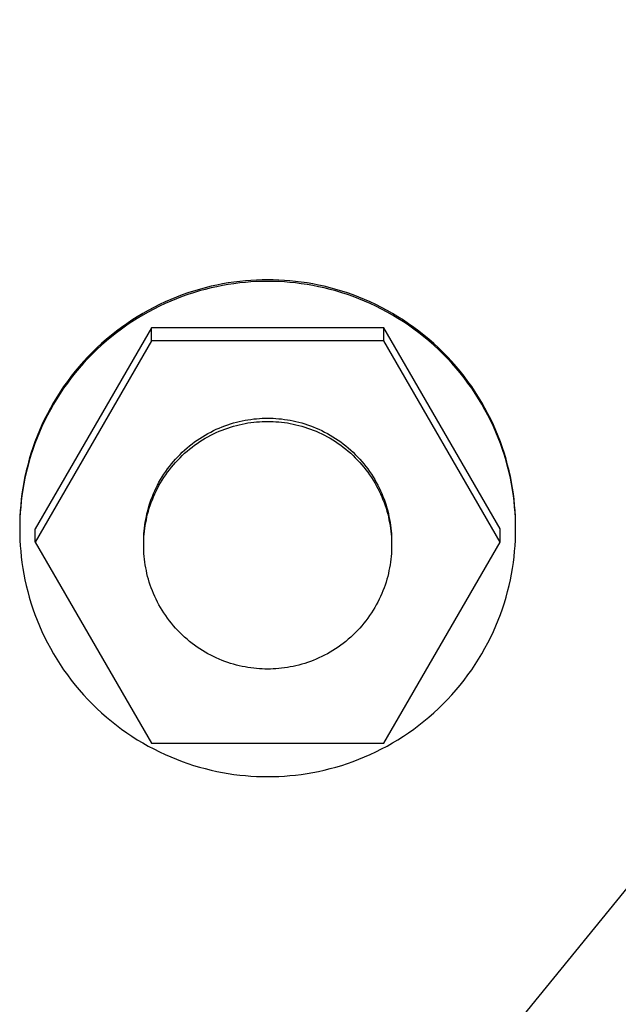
# Model space of a CAD drawing. Header units: millimetres. Extents: x -7950 to -6950, y 4408 to 5408.
# Tile 88 of 111: x -7094 to -7085, y 5015 to 5031. Entities that reach past the tile are written whole.
import ezdxf

# ---------------------------------------------------------------- set-up
doc = ezdxf.new("R2010")
doc.units = ezdxf.units.MM
doc.layers.add('SHOW Mini_Barndoor 002', color=7, linetype='Continuous', true_color=0x000000)

msp = doc.modelspace()

# ---------------------------------------------------------------- linework, layer by layer
at = {"layer": 'SHOW Mini_Barndoor 002', "color": 18, "lineweight": -3, "true_color": 0x000000}
for points in [[(-7073.241, 5030.808), (-7088.176, 5012.476)], [(-7086.447, 5022.618), (-7086.448, 5022.706), (-7086.451, 5022.796), (-7086.456, 5022.886), (-7086.463, 5022.977), (-7086.473, 5023.068), (-7086.484, 5023.16), (-7086.498, 5023.252), (-7086.514, 5023.345), (-7086.532, 5023.437), (-7086.553, 5023.531), (-7086.576, 5023.624), (-7086.601, 5023.717), (-7086.629, 5023.81), (-7086.66, 5023.903), (-7086.693, 5023.996), (-7086.728, 5024.088), (-7086.766, 5024.18), (-7086.806, 5024.272), (-7086.849, 5024.362), (-7086.894, 5024.452), (-7086.942, 5024.542), (-7086.992, 5024.63), (-7087.044, 5024.717), (-7087.099, 5024.804), (-7087.156, 5024.889), (-7087.216, 5024.972), (-7087.278, 5025.055), (-7087.342, 5025.136), (-7087.408, 5025.215), (-7087.476, 5025.292), (-7087.546, 5025.368), (-7087.619, 5025.442), (-7087.693, 5025.514), (-7087.769, 5025.585), (-7087.846, 5025.653), (-7087.926, 5025.719), (-7088.007, 5025.783), (-7088.089, 5025.845), (-7088.173, 5025.904), (-7088.258, 5025.961), (-7088.345, 5026.016), (-7088.432, 5026.068), (-7088.52, 5026.118), (-7088.61, 5026.166), (-7088.7, 5026.211), (-7088.791, 5026.254), (-7088.883, 5026.294), (-7088.975, 5026.332), (-7089.067, 5026.367), (-7089.16, 5026.4), (-7089.253, 5026.43), (-7089.346, 5026.458), (-7089.44, 5026.484), (-7089.533, 5026.507), (-7089.626, 5026.527), (-7089.719, 5026.546), (-7089.812, 5026.562), (-7089.904, 5026.575), (-7089.996, 5026.587), (-7090.088, 5026.596), (-7090.178, 5026.603), (-7090.269, 5026.608), (-7090.358, 5026.611), (-7090.447, 5026.612), (-7090.536, 5026.611), (-7090.625, 5026.608), (-7090.716, 5026.603), (-7090.806, 5026.596), (-7090.898, 5026.587), (-7090.99, 5026.575), (-7091.082, 5026.562), (-7091.175, 5026.546), (-7091.268, 5026.527), (-7091.361, 5026.507), (-7091.454, 5026.484), (-7091.548, 5026.458), (-7091.641, 5026.43), (-7091.734, 5026.4), (-7091.827, 5026.367), (-7091.919, 5026.332), (-7092.011, 5026.294), (-7092.103, 5026.254), (-7092.194, 5026.211), (-7092.284, 5026.166), (-7092.374, 5026.118), (-7092.462, 5026.068), (-7092.55, 5026.016), (-7092.636, 5025.961), (-7092.721, 5025.904), (-7092.805, 5025.845), (-7092.887, 5025.783), (-7092.968, 5025.719), (-7093.048, 5025.653), (-7093.125, 5025.585), (-7093.201, 5025.514), (-7093.275, 5025.442), (-7093.348, 5025.368), (-7093.418, 5025.292), (-7093.486, 5025.215), (-7093.552, 5025.136), (-7093.616, 5025.055), (-7093.678, 5024.972), (-7093.738, 5024.889), (-7093.795, 5024.804), (-7093.85, 5024.717), (-7093.902, 5024.63), (-7093.952, 5024.542), (-7094, 5024.452), (-7094.045, 5024.362), (-7094.088, 5024.272), (-7094.128, 5024.18), (-7094.166, 5024.088), (-7094.201, 5023.996), (-7094.234, 5023.903), (-7094.265, 5023.81), (-7094.293, 5023.717), (-7094.318, 5023.624), (-7094.341, 5023.531), (-7094.362, 5023.437), (-7094.38, 5023.345), (-7094.396, 5023.252), (-7094.41, 5023.16), (-7094.422, 5023.068), (-7094.431, 5022.977), (-7094.438, 5022.886), (-7094.443, 5022.796), (-7094.446, 5022.706), (-7094.447, 5022.618)], [(-7086.447, 5022.592), (-7086.448, 5022.68), (-7086.451, 5022.77), (-7086.456, 5022.86), (-7086.463, 5022.951), (-7086.473, 5023.042), (-7086.484, 5023.134), (-7086.498, 5023.226), (-7086.514, 5023.318), (-7086.532, 5023.411), (-7086.553, 5023.504), (-7086.576, 5023.598), (-7086.601, 5023.691), (-7086.629, 5023.784), (-7086.66, 5023.877), (-7086.693, 5023.97), (-7086.728, 5024.062), (-7086.766, 5024.154), (-7086.806, 5024.245), (-7086.849, 5024.336), (-7086.894, 5024.426), (-7086.942, 5024.516), (-7086.992, 5024.604), (-7087.044, 5024.691), (-7087.099, 5024.777), (-7087.156, 5024.862), (-7087.216, 5024.946), (-7087.278, 5025.028), (-7087.342, 5025.109), (-7087.408, 5025.189), (-7087.476, 5025.266), (-7087.546, 5025.342), (-7087.619, 5025.416), (-7087.693, 5025.488), (-7087.769, 5025.559), (-7087.846, 5025.627), (-7087.926, 5025.693), (-7088.007, 5025.757), (-7088.089, 5025.818), (-7088.173, 5025.878), (-7088.258, 5025.935), (-7088.345, 5025.99), (-7088.432, 5026.042), (-7088.52, 5026.092), (-7088.61, 5026.14), (-7088.7, 5026.185), (-7088.791, 5026.228), (-7088.883, 5026.268), (-7088.975, 5026.306), (-7089.067, 5026.341), (-7089.16, 5026.374), (-7089.253, 5026.404), (-7089.346, 5026.432), (-7089.44, 5026.457), (-7089.533, 5026.48), (-7089.626, 5026.501), (-7089.719, 5026.519), (-7089.812, 5026.535), (-7089.904, 5026.549), (-7089.996, 5026.561), (-7090.088, 5026.57), (-7090.178, 5026.577), (-7090.269, 5026.582), (-7090.358, 5026.585), (-7090.447, 5026.586), (-7090.536, 5026.585), (-7090.625, 5026.582), (-7090.716, 5026.577), (-7090.806, 5026.57), (-7090.898, 5026.561), (-7090.99, 5026.549), (-7091.082, 5026.535), (-7091.175, 5026.519), (-7091.268, 5026.501), (-7091.361, 5026.48), (-7091.454, 5026.457), (-7091.548, 5026.432), (-7091.641, 5026.404), (-7091.734, 5026.374), (-7091.827, 5026.341), (-7091.919, 5026.306), (-7092.011, 5026.268), (-7092.103, 5026.228), (-7092.194, 5026.185), (-7092.284, 5026.14), (-7092.374, 5026.092), (-7092.462, 5026.042), (-7092.55, 5025.99), (-7092.636, 5025.935), (-7092.721, 5025.878), (-7092.805, 5025.818), (-7092.887, 5025.757), (-7092.968, 5025.693), (-7093.048, 5025.627), (-7093.125, 5025.559), (-7093.201, 5025.488), (-7093.275, 5025.416), (-7093.348, 5025.342), (-7093.418, 5025.266), (-7093.486, 5025.189), (-7093.552, 5025.109), (-7093.616, 5025.028), (-7093.678, 5024.946), (-7093.738, 5024.862), (-7093.795, 5024.777), (-7093.85, 5024.691), (-7093.902, 5024.604), (-7093.952, 5024.516), (-7094, 5024.426), (-7094.045, 5024.336), (-7094.088, 5024.245), (-7094.128, 5024.154), (-7094.166, 5024.062), (-7094.201, 5023.97), (-7094.234, 5023.877), (-7094.265, 5023.784), (-7094.293, 5023.691), (-7094.318, 5023.598), (-7094.341, 5023.504), (-7094.362, 5023.411), (-7094.38, 5023.318), (-7094.396, 5023.226), (-7094.41, 5023.134), (-7094.422, 5023.042), (-7094.431, 5022.951), (-7094.438, 5022.86), (-7094.443, 5022.77), (-7094.446, 5022.68), (-7094.447, 5022.592)], [(-7092.323, 5025.837), (-7094.2, 5022.592)], [(-7088.571, 5025.837), (-7092.323, 5025.837)], [(-7092.323, 5025.628), (-7092.323, 5025.837)], [(-7088.571, 5025.628), (-7088.571, 5025.837)], [(-7086.694, 5022.592), (-7088.571, 5025.837)], [(-7092.323, 5025.628), (-7094.2, 5022.382)], [(-7088.571, 5025.628), (-7092.323, 5025.628)], [(-7086.694, 5022.382), (-7088.571, 5025.628)], [(-7092.447, 5022.383), (-7092.447, 5022.427), (-7092.445, 5022.472), (-7092.442, 5022.517), (-7092.439, 5022.562), (-7092.434, 5022.608), (-7092.428, 5022.654), (-7092.422, 5022.7), (-7092.414, 5022.746), (-7092.404, 5022.793), (-7092.394, 5022.839), (-7092.382, 5022.886), (-7092.37, 5022.932), (-7092.356, 5022.979), (-7092.341, 5023.025), (-7092.324, 5023.072), (-7092.306, 5023.118), (-7092.288, 5023.164), (-7092.267, 5023.209), (-7092.246, 5023.255), (-7092.223, 5023.3), (-7092.2, 5023.345), (-7092.175, 5023.389), (-7092.148, 5023.432), (-7092.121, 5023.475), (-7092.092, 5023.518), (-7092.062, 5023.56), (-7092.032, 5023.601), (-7092, 5023.641), (-7091.966, 5023.681), (-7091.932, 5023.72), (-7091.897, 5023.758), (-7091.861, 5023.795), (-7091.824, 5023.831), (-7091.786, 5023.866), (-7091.747, 5023.9), (-7091.707, 5023.933), (-7091.667, 5023.965), (-7091.626, 5023.996), (-7091.584, 5024.025), (-7091.541, 5024.054), (-7091.498, 5024.081), (-7091.454, 5024.108), (-7091.41, 5024.133), (-7091.365, 5024.156), (-7091.32, 5024.179), (-7091.275, 5024.2), (-7091.229, 5024.22), (-7091.183, 5024.239), (-7091.137, 5024.257), (-7091.09, 5024.273), (-7091.044, 5024.289), (-7090.997, 5024.302), (-7090.951, 5024.315), (-7090.904, 5024.327), (-7090.857, 5024.337), (-7090.811, 5024.346), (-7090.765, 5024.354), (-7090.718, 5024.361), (-7090.672, 5024.367), (-7090.627, 5024.371), (-7090.581, 5024.375), (-7090.536, 5024.378), (-7090.491, 5024.379), (-7090.447, 5024.38), (-7090.403, 5024.379), (-7090.358, 5024.378), (-7090.313, 5024.375), (-7090.267, 5024.371), (-7090.222, 5024.367), (-7090.176, 5024.361), (-7090.129, 5024.354), (-7090.083, 5024.346), (-7090.037, 5024.337), (-7089.99, 5024.327), (-7089.943, 5024.315), (-7089.897, 5024.302), (-7089.85, 5024.288), (-7089.804, 5024.273), (-7089.757, 5024.257), (-7089.711, 5024.239), (-7089.665, 5024.22), (-7089.619, 5024.2), (-7089.574, 5024.179), (-7089.528, 5024.156), (-7089.484, 5024.133), (-7089.439, 5024.108), (-7089.396, 5024.081), (-7089.353, 5024.054), (-7089.31, 5024.025), (-7089.268, 5023.996), (-7089.227, 5023.965), (-7089.186, 5023.933), (-7089.147, 5023.9), (-7089.108, 5023.866), (-7089.07, 5023.831), (-7089.033, 5023.795), (-7088.997, 5023.757), (-7088.962, 5023.72), (-7088.927, 5023.681), (-7088.894, 5023.641), (-7088.862, 5023.601), (-7088.831, 5023.56), (-7088.802, 5023.518), (-7088.773, 5023.475), (-7088.746, 5023.432), (-7088.719, 5023.388), (-7088.694, 5023.344), (-7088.67, 5023.3), (-7088.648, 5023.255), (-7088.626, 5023.209), (-7088.606, 5023.163), (-7088.587, 5023.117), (-7088.57, 5023.071), (-7088.553, 5023.025), (-7088.538, 5022.978), (-7088.524, 5022.932), (-7088.511, 5022.885), (-7088.5, 5022.839), (-7088.49, 5022.792), (-7088.48, 5022.746), (-7088.472, 5022.699), (-7088.466, 5022.653), (-7088.46, 5022.607), (-7088.455, 5022.562), (-7088.452, 5022.516), (-7088.449, 5022.471), (-7088.448, 5022.427), (-7088.447, 5022.382)], [(-7092.447, 5022.33), (-7092.447, 5022.374), (-7092.445, 5022.419), (-7092.443, 5022.464), (-7092.439, 5022.509), (-7092.434, 5022.555), (-7092.429, 5022.601), (-7092.422, 5022.647), (-7092.414, 5022.693), (-7092.404, 5022.74), (-7092.394, 5022.786), (-7092.383, 5022.833), (-7092.37, 5022.879), (-7092.356, 5022.926), (-7092.341, 5022.973), (-7092.324, 5023.019), (-7092.307, 5023.065), (-7092.288, 5023.111), (-7092.268, 5023.157), (-7092.246, 5023.202), (-7092.224, 5023.247), (-7092.2, 5023.292), (-7092.175, 5023.336), (-7092.148, 5023.38), (-7092.121, 5023.423), (-7092.092, 5023.465), (-7092.063, 5023.507), (-7092.032, 5023.548), (-7092, 5023.589), (-7091.967, 5023.628), (-7091.933, 5023.667), (-7091.897, 5023.705), (-7091.861, 5023.742), (-7091.824, 5023.778), (-7091.786, 5023.813), (-7091.747, 5023.847), (-7091.708, 5023.88), (-7091.667, 5023.912), (-7091.626, 5023.943), (-7091.584, 5023.973), (-7091.541, 5024.002), (-7091.498, 5024.029), (-7091.455, 5024.055), (-7091.41, 5024.08), (-7091.366, 5024.104), (-7091.32, 5024.127), (-7091.275, 5024.148), (-7091.229, 5024.168), (-7091.183, 5024.187), (-7091.137, 5024.205), (-7091.091, 5024.221), (-7091.044, 5024.236), (-7090.997, 5024.25), (-7090.951, 5024.263), (-7090.904, 5024.274), (-7090.857, 5024.285), (-7090.811, 5024.294), (-7090.765, 5024.302), (-7090.718, 5024.309), (-7090.672, 5024.314), (-7090.627, 5024.319), (-7090.581, 5024.323), (-7090.536, 5024.325), (-7090.491, 5024.327), (-7090.447, 5024.327), (-7090.403, 5024.327), (-7090.358, 5024.325), (-7090.313, 5024.323), (-7090.267, 5024.319), (-7090.222, 5024.314), (-7090.176, 5024.309), (-7090.129, 5024.302), (-7090.083, 5024.294), (-7090.037, 5024.285), (-7089.99, 5024.274), (-7089.943, 5024.263), (-7089.897, 5024.25), (-7089.85, 5024.236), (-7089.804, 5024.221), (-7089.757, 5024.205), (-7089.711, 5024.187), (-7089.665, 5024.168), (-7089.619, 5024.148), (-7089.574, 5024.127), (-7089.528, 5024.104), (-7089.484, 5024.08), (-7089.439, 5024.055), (-7089.396, 5024.029), (-7089.353, 5024.002), (-7089.31, 5023.973), (-7089.268, 5023.943), (-7089.227, 5023.912), (-7089.186, 5023.88), (-7089.147, 5023.847), (-7089.108, 5023.813), (-7089.07, 5023.778), (-7089.033, 5023.742), (-7088.997, 5023.705), (-7088.962, 5023.667), (-7088.927, 5023.628), (-7088.894, 5023.589), (-7088.862, 5023.548), (-7088.831, 5023.507), (-7088.802, 5023.465), (-7088.773, 5023.423), (-7088.746, 5023.38), (-7088.719, 5023.336), (-7088.694, 5023.292), (-7088.67, 5023.247), (-7088.648, 5023.202), (-7088.626, 5023.157), (-7088.606, 5023.111), (-7088.587, 5023.065), (-7088.57, 5023.019), (-7088.553, 5022.973), (-7088.538, 5022.926), (-7088.524, 5022.879), (-7088.511, 5022.833), (-7088.5, 5022.786), (-7088.49, 5022.74), (-7088.48, 5022.693), (-7088.472, 5022.647), (-7088.466, 5022.601), (-7088.46, 5022.555), (-7088.455, 5022.509), (-7088.452, 5022.464), (-7088.449, 5022.419), (-7088.448, 5022.374), (-7088.447, 5022.33)], [(-7094.447, 5022.592), (-7094.446, 5022.503), (-7094.443, 5022.414), (-7094.438, 5022.323), (-7094.431, 5022.233), (-7094.422, 5022.141), (-7094.41, 5022.05), (-7094.396, 5021.957), (-7094.38, 5021.865), (-7094.362, 5021.772), (-7094.341, 5021.679), (-7094.318, 5021.586), (-7094.293, 5021.492), (-7094.265, 5021.399), (-7094.234, 5021.306), (-7094.201, 5021.214), (-7094.166, 5021.121), (-7094.128, 5021.029), (-7094.088, 5020.938), (-7094.045, 5020.847), (-7094, 5020.757), (-7093.952, 5020.668), (-7093.902, 5020.579), (-7093.85, 5020.492), (-7093.795, 5020.406), (-7093.738, 5020.321), (-7093.678, 5020.237), (-7093.616, 5020.155), (-7093.552, 5020.074), (-7093.486, 5019.995), (-7093.418, 5019.917), (-7093.348, 5019.841), (-7093.275, 5019.767), (-7093.201, 5019.695), (-7093.125, 5019.625), (-7093.048, 5019.557), (-7092.968, 5019.49), (-7092.887, 5019.427), (-7092.805, 5019.365), (-7092.721, 5019.305), (-7092.636, 5019.248), (-7092.55, 5019.193), (-7092.462, 5019.141), (-7092.374, 5019.091), (-7092.284, 5019.043), (-7092.194, 5018.998), (-7092.103, 5018.955), (-7092.011, 5018.915), (-7091.919, 5018.878), (-7091.827, 5018.842), (-7091.734, 5018.809), (-7091.641, 5018.779), (-7091.548, 5018.751), (-7091.454, 5018.726), (-7091.361, 5018.703), (-7091.268, 5018.682), (-7091.175, 5018.664), (-7091.082, 5018.648), (-7090.99, 5018.634), (-7090.898, 5018.623), (-7090.806, 5018.613), (-7090.716, 5018.606), (-7090.625, 5018.601), (-7090.536, 5018.598), (-7090.447, 5018.597), (-7090.358, 5018.598), (-7090.269, 5018.601), (-7090.178, 5018.606), (-7090.088, 5018.613), (-7089.996, 5018.623), (-7089.904, 5018.634), (-7089.812, 5018.648), (-7089.719, 5018.664), (-7089.626, 5018.682), (-7089.533, 5018.703), (-7089.44, 5018.726), (-7089.346, 5018.751), (-7089.253, 5018.779), (-7089.16, 5018.809), (-7089.067, 5018.842), (-7088.975, 5018.878), (-7088.883, 5018.915), (-7088.791, 5018.955), (-7088.7, 5018.998), (-7088.61, 5019.043), (-7088.52, 5019.091), (-7088.432, 5019.141), (-7088.345, 5019.193), (-7088.258, 5019.248), (-7088.173, 5019.305), (-7088.089, 5019.365), (-7088.007, 5019.427), (-7087.926, 5019.49), (-7087.846, 5019.557), (-7087.769, 5019.625), (-7087.693, 5019.695), (-7087.619, 5019.767), (-7087.546, 5019.841), (-7087.476, 5019.917), (-7087.408, 5019.995), (-7087.342, 5020.074), (-7087.278, 5020.155), (-7087.216, 5020.237), (-7087.156, 5020.321), (-7087.099, 5020.406), (-7087.044, 5020.492), (-7086.992, 5020.579), (-7086.942, 5020.668), (-7086.894, 5020.757), (-7086.849, 5020.847), (-7086.806, 5020.938), (-7086.766, 5021.029), (-7086.728, 5021.121), (-7086.693, 5021.214), (-7086.66, 5021.306), (-7086.629, 5021.399), (-7086.601, 5021.492), (-7086.576, 5021.586), (-7086.553, 5021.679), (-7086.532, 5021.772), (-7086.514, 5021.865), (-7086.498, 5021.957), (-7086.484, 5022.05), (-7086.473, 5022.141), (-7086.463, 5022.233), (-7086.456, 5022.323), (-7086.451, 5022.414), (-7086.448, 5022.503), (-7086.447, 5022.592)], [(-7094.2, 5022.382), (-7094.2, 5022.592)], [(-7086.694, 5022.382), (-7086.694, 5022.592)], [(-7094.2, 5022.382), (-7092.323, 5019.137)], [(-7088.447, 5022.33), (-7088.448, 5022.286), (-7088.449, 5022.241), (-7088.452, 5022.196), (-7088.455, 5022.15), (-7088.46, 5022.105), (-7088.466, 5022.059), (-7088.472, 5022.013), (-7088.48, 5021.966), (-7088.49, 5021.92), (-7088.5, 5021.874), (-7088.511, 5021.827), (-7088.524, 5021.78), (-7088.538, 5021.734), (-7088.553, 5021.687), (-7088.57, 5021.641), (-7088.587, 5021.595), (-7088.606, 5021.549), (-7088.626, 5021.503), (-7088.648, 5021.458), (-7088.67, 5021.413), (-7088.694, 5021.368), (-7088.719, 5021.324), (-7088.746, 5021.28), (-7088.773, 5021.237), (-7088.802, 5021.194), (-7088.831, 5021.153), (-7088.862, 5021.111), (-7088.894, 5021.071), (-7088.927, 5021.031), (-7088.962, 5020.993), (-7088.997, 5020.955), (-7089.033, 5020.918), (-7089.07, 5020.882), (-7089.108, 5020.846), (-7089.147, 5020.812), (-7089.186, 5020.779), (-7089.227, 5020.747), (-7089.268, 5020.717), (-7089.31, 5020.687), (-7089.353, 5020.658), (-7089.396, 5020.631), (-7089.439, 5020.605), (-7089.484, 5020.58), (-7089.528, 5020.556), (-7089.574, 5020.533), (-7089.619, 5020.512), (-7089.665, 5020.492), (-7089.711, 5020.473), (-7089.757, 5020.455), (-7089.804, 5020.439), (-7089.85, 5020.424), (-7089.897, 5020.41), (-7089.943, 5020.397), (-7089.99, 5020.385), (-7090.037, 5020.375), (-7090.083, 5020.366), (-7090.129, 5020.358), (-7090.176, 5020.351), (-7090.222, 5020.345), (-7090.267, 5020.341), (-7090.313, 5020.337), (-7090.358, 5020.335), (-7090.403, 5020.333), (-7090.447, 5020.333), (-7090.491, 5020.333), (-7090.536, 5020.335), (-7090.581, 5020.337), (-7090.627, 5020.341), (-7090.672, 5020.345), (-7090.718, 5020.351), (-7090.765, 5020.358), (-7090.811, 5020.366), (-7090.857, 5020.375), (-7090.904, 5020.385), (-7090.951, 5020.397), (-7090.997, 5020.41), (-7091.044, 5020.424), (-7091.091, 5020.439), (-7091.137, 5020.455), (-7091.183, 5020.473), (-7091.229, 5020.492), (-7091.275, 5020.512), (-7091.32, 5020.533), (-7091.366, 5020.556), (-7091.41, 5020.58), (-7091.455, 5020.605), (-7091.498, 5020.631), (-7091.541, 5020.658), (-7091.584, 5020.687), (-7091.626, 5020.717), (-7091.667, 5020.747), (-7091.708, 5020.779), (-7091.747, 5020.812), (-7091.786, 5020.846), (-7091.824, 5020.882), (-7091.861, 5020.918), (-7091.897, 5020.955), (-7091.933, 5020.993), (-7091.967, 5021.031), (-7092, 5021.071), (-7092.032, 5021.111), (-7092.063, 5021.153), (-7092.092, 5021.194), (-7092.121, 5021.237), (-7092.148, 5021.28), (-7092.175, 5021.324), (-7092.2, 5021.368), (-7092.224, 5021.413), (-7092.246, 5021.458), (-7092.268, 5021.503), (-7092.288, 5021.549), (-7092.307, 5021.595), (-7092.324, 5021.641), (-7092.341, 5021.687), (-7092.356, 5021.734), (-7092.37, 5021.78), (-7092.383, 5021.827), (-7092.394, 5021.874), (-7092.404, 5021.92), (-7092.414, 5021.966), (-7092.422, 5022.013), (-7092.429, 5022.059), (-7092.434, 5022.105), (-7092.439, 5022.15), (-7092.443, 5022.196), (-7092.445, 5022.241), (-7092.447, 5022.286), (-7092.447, 5022.33)], [(-7088.571, 5019.137), (-7086.694, 5022.382)], [(-7092.323, 5019.137), (-7088.571, 5019.137)]]:
    msp.add_lwpolyline(points, dxfattribs=at)

doc.saveas('drawing.dxf')
